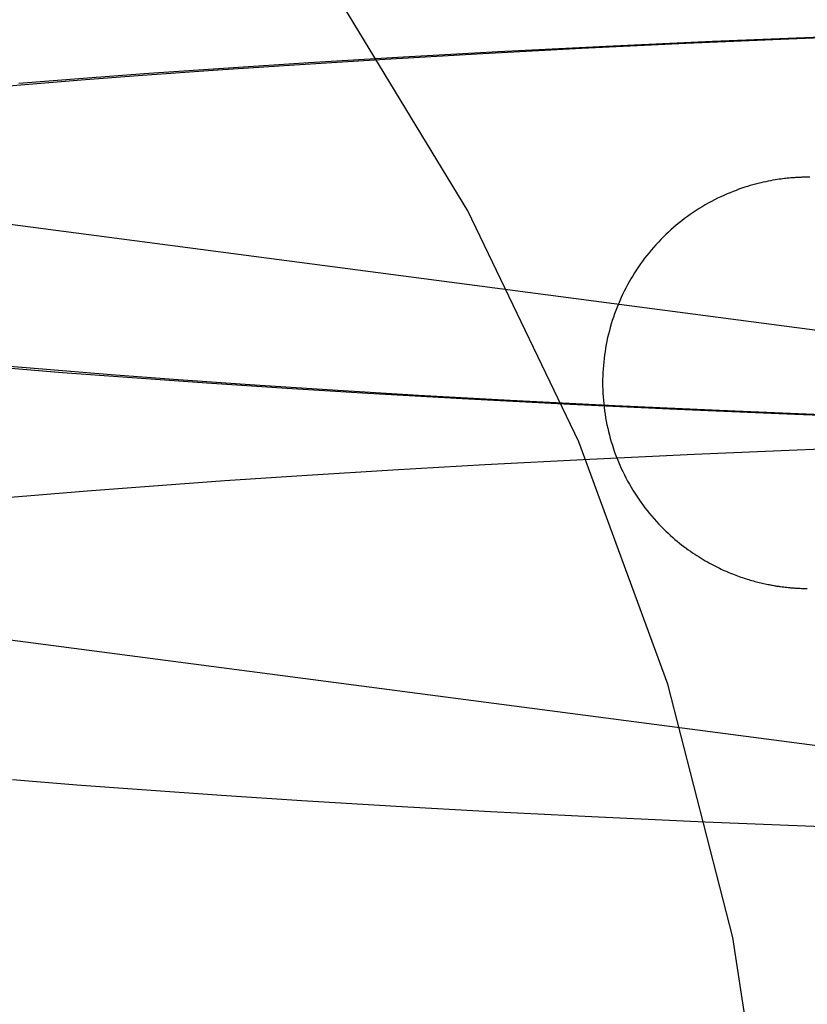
# Model space of a CAD drawing. Header units: inches. Extents: x 0 to 227, y 0 to 147.
# Tile 46 of 83: x 78.6997 to 78.7743, y 74.7392 to 74.8325. Entities that reach past the tile are written whole.
import ezdxf

# ---------------------------------------------------------------- set-up
doc = ezdxf.new("R2010")
doc.units = ezdxf.units.IN
doc.header["$LTSCALE"] = 12.466667
doc.header["$MEASUREMENT"] = 0
doc.linetypes.add('HIDDEN', pattern=[0.2, 0.1, -0.1])
doc.layers.add('DEFAULT_2', color=8, linetype='HIDDEN')

msp = doc.modelspace()

# ---------------------------------------------------------------- linework, layer by layer
at = {"layer": 'DEFAULT_2', "color": 8, "linetype": 'HIDDEN'}
for p, q in [((78.765293, 74.830384), (78.755199, 74.829923)), ((78.762762, 74.830225), (78.772497, 74.830646)), ((78.776408, 74.830841), (78.765293, 74.830384)), ((78.772497, 74.830646), (78.783184, 74.831061)), ((78.744985, 74.829407), (78.736009, 74.828912)), ((78.74296, 74.829233), (78.752889, 74.829754)), ((78.755199, 74.829923), (78.744985, 74.829407)), ((78.752889, 74.829754), (78.762762, 74.830225)), ((78.725694, 74.828201), (78.73429, 74.828736)), ((78.736009, 74.828912), (78.72705, 74.828374)), ((78.73429, 74.828736), (78.74296, 74.829233)), ((78.711293, 74.827198), (78.718428, 74.827713)), ((78.719425, 74.82788), (78.711881, 74.827355)), ((78.718428, 74.827713), (78.725694, 74.828201)), ((78.72705, 74.828374), (78.719425, 74.82788)), ((78.705679, 74.826893), (78.699572, 74.82641)), ((78.699784, 74.826286), (78.705471, 74.826751)), ((78.705471, 74.826751), (78.711293, 74.827198)), ((78.711881, 74.827355), (78.705679, 74.826893)), ((78.694251, 74.825805), (78.699784, 74.826286)), ((78.631168, 74.821944), (78.835129, 74.795216)), ((78.772691, 74.817475), (78.772531, 74.81746)), ((78.772826, 74.817486), (78.772691, 74.817475)), ((78.772944, 74.817495), (78.772826, 74.817486)), ((78.773047, 74.817502), (78.772944, 74.817495)), ((78.773138, 74.817508), (78.773047, 74.817502)), ((78.773258, 74.817515), (78.773138, 74.817508)), ((78.773363, 74.817521), (78.773258, 74.817515)), ((78.773458, 74.817526), (78.773363, 74.817521)), ((78.773547, 74.81753), (78.773458, 74.817526)), ((78.773657, 74.817534), (78.773547, 74.81753)), ((78.773755, 74.817538), (78.773657, 74.817534)), ((78.773858, 74.817541), (78.773755, 74.817538)), ((78.773943, 74.817543), (78.773858, 74.817541)), ((78.774075, 74.817545), (78.773957, 74.817543)), ((78.774187, 74.817547), (78.774069, 74.817545)), ((78.774496, 74.81755), (78.774203, 74.817547)), ((78.702567, 74.799297), (78.696942, 74.799771)), ((78.69767, 74.79956), (78.703729, 74.799071)), ((78.708338, 74.798839), (78.702567, 74.799297)), ((78.703729, 74.799071), (78.709888, 74.798604)), ((78.714233, 74.798399), (78.708338, 74.798839)), ((78.709888, 74.798604), (78.717387, 74.798072)), ((78.721446, 74.797894), (78.714233, 74.798399)), ((78.717387, 74.798072), (78.724975, 74.79757)), ((78.728774, 74.797416), (78.721446, 74.797894)), ((78.724975, 74.79757), (78.732622, 74.7971)), ((78.737425, 74.796893), (78.728774, 74.797416)), ((78.732622, 74.7971), (78.741576, 74.79659)), ((78.74613, 74.796409), (78.737425, 74.796893)), ((78.741576, 74.79659), (78.751789, 74.796058)), ((78.756075, 74.795902), (78.74613, 74.796409)), ((78.751789, 74.796058), (78.761907, 74.795579)), ((78.765937, 74.795446), (78.756075, 74.795902)), ((78.761907, 74.795579), (78.773082, 74.795103)), ((78.775634, 74.795041), (78.765937, 74.795446)), ((78.773082, 74.795103), (78.783933, 74.794693)), ((78.773304, 74.791745), (78.783996, 74.792156)), ((78.753665, 74.790859), (78.763558, 74.791328)), ((78.763558, 74.791328), (78.773304, 74.791745)), ((78.735011, 74.789845), (78.74371, 74.79034)), ((78.74371, 74.79034), (78.753665, 74.790859)), ((78.719087, 74.788825), (78.726383, 74.789312)), ((78.726383, 74.789312), (78.735011, 74.789845)), ((78.711918, 74.788311), (78.719087, 74.788825)), ((78.694785, 74.786919), (78.700349, 74.787399)), ((78.700349, 74.787399), (78.706067, 74.787864)), ((78.706067, 74.787864), (78.711918, 74.788311)), ((78.626173, 74.783266), (78.843976, 74.754723)), ((78.77188, 74.778773), (78.772031, 74.778755)), ((78.772031, 74.778755), (78.772175, 74.778738)), ((78.772175, 74.778738), (78.772311, 74.778723)), ((78.772311, 74.778723), (78.77244, 74.77871)), ((78.77244, 74.77871), (78.772562, 74.778698)), ((78.772562, 74.778698), (78.772679, 74.778687)), ((78.772679, 74.778687), (78.77279, 74.778678)), ((78.77279, 74.778678), (78.772896, 74.77867)), ((78.772896, 74.77867), (78.772995, 74.778662)), ((78.772995, 74.778662), (78.773088, 74.778656)), ((78.773088, 74.778656), (78.773173, 74.778651)), ((78.773173, 74.778651), (78.773289, 74.778644)), ((78.773289, 74.778644), (78.773392, 74.778638)), ((78.773392, 74.778638), (78.773485, 74.778634)), ((78.773485, 74.778634), (78.7736, 74.778629)), ((78.7736, 74.778629), (78.773703, 74.778625)), ((78.773703, 74.778625), (78.773793, 74.778622)), ((78.773793, 74.778622), (78.773888, 74.77862)), ((78.773888, 74.77862), (78.773996, 74.778617)), ((78.773989, 74.778617), (78.774123, 74.778615)), ((78.774123, 74.778615), (78.774261, 74.778613)), ((78.698979, 74.760518), (78.705064, 74.760034)), ((78.705064, 74.760034), (78.711246, 74.759571)), ((78.711246, 74.759571), (78.718767, 74.759044)), ((78.718767, 74.759044), (78.726373, 74.758548)), ((78.726373, 74.758548), (78.735311, 74.758008)), ((78.735311, 74.758008), (78.744271, 74.757511)), ((78.744271, 74.757511), (78.754472, 74.756992)), ((78.754472, 74.756992), (78.764558, 74.756527)), ((78.764558, 74.756527), (78.775673, 74.756067))]:
    msp.add_line(p, q, dxfattribs=at)
for points in [[(78.772531, 74.81746), (78.772439, 74.817451), (78.772339, 74.817441), (78.772226, 74.817429), (78.772098, 74.817414), (78.771953, 74.817397), (78.771786, 74.817375), (78.771604, 74.81735), (78.771409, 74.817321), (78.771204, 74.817289), (78.770993, 74.817253), (78.770775, 74.817213), (78.770551, 74.81717), (78.770322, 74.817123), (78.770088, 74.817072), (78.769849, 74.817016), (78.769606, 74.816957), (78.769359, 74.816893), (78.769108, 74.816825), (78.768853, 74.816751), (78.768593, 74.816673), (78.768329, 74.816589), (78.768061, 74.8165), (78.767789, 74.816404), (78.767512, 74.816303), (78.767231, 74.816195), (78.766946, 74.81608), (78.766656, 74.815958), (78.766363, 74.815829), (78.766067, 74.815693), (78.76577, 74.815551), (78.765473, 74.815402), (78.765177, 74.815247), (78.764883, 74.815086), (78.764591, 74.814921), (78.764302, 74.81475), (78.764017, 74.814575), (78.763735, 74.814395), (78.763456, 74.814211), (78.763181, 74.814021), (78.762909, 74.813827), (78.76264, 74.813629), (78.762374, 74.813425), (78.762112, 74.813218), (78.761854, 74.813005), (78.761599, 74.812788), (78.761348, 74.812567), (78.761101, 74.812342), (78.760858, 74.812113), (78.760619, 74.811879), (78.760384, 74.811641), (78.760153, 74.8114), (78.759926, 74.811154), (78.759704, 74.810905), (78.759485, 74.810652), (78.759272, 74.810395), (78.759062, 74.810134), (78.758857, 74.80987), (78.758657, 74.809602), (78.758461, 74.809331), (78.75827, 74.809057), (78.758084, 74.808779), (78.757903, 74.808499), (78.757726, 74.808215), (78.757554, 74.807929), (78.757388, 74.807639), (78.757226, 74.807347), (78.75707, 74.807052), (78.756918, 74.806754), (78.756772, 74.806454), (78.75663, 74.806151), (78.756494, 74.805846), (78.756364, 74.805539), (78.756238, 74.80523), (78.756118, 74.804918), (78.756004, 74.804604), (78.755894, 74.804289), (78.75579, 74.803972), (78.755692, 74.803653), (78.755599, 74.803332), (78.755512, 74.80301), (78.75543, 74.802686), (78.755353, 74.802361), (78.755283, 74.802034), (78.755218, 74.801707), (78.755158, 74.801378), (78.755104, 74.801049), (78.755056, 74.800718), (78.755014, 74.800387), (78.754977, 74.800055), (78.754946, 74.799722), (78.75492, 74.799389), (78.754901, 74.799056), (78.754887, 74.798722), (78.754879, 74.798389), (78.754876, 74.798081)], [(78.754876, 74.798081), (78.754879, 74.797773), (78.754887, 74.797438), (78.754901, 74.797103), (78.754921, 74.796769), (78.754946, 74.796434), (78.754977, 74.7961), (78.755015, 74.795767), (78.755057, 74.795434), (78.755106, 74.795102), (78.75516, 74.794771), (78.75522, 74.794441), (78.755286, 74.794112), (78.755357, 74.793785), (78.755434, 74.793458), (78.755516, 74.793133), (78.755604, 74.792809), (78.755698, 74.792487), (78.755797, 74.792167), (78.755902, 74.791848), (78.756012, 74.791532), (78.756128, 74.791217), (78.756249, 74.790904), (78.756376, 74.790593), (78.756507, 74.790285), (78.756645, 74.789979), (78.756787, 74.789675), (78.756934, 74.789374), (78.757087, 74.789075), (78.757245, 74.78878), (78.757408, 74.788487), (78.757576, 74.788196), (78.757749, 74.787909), (78.757927, 74.787624), (78.75811, 74.787342), (78.758298, 74.787064), (78.75849, 74.786789), (78.758687, 74.786518), (78.758888, 74.786251), (78.759094, 74.785987), (78.759305, 74.785725), (78.759523, 74.785465), (78.759745, 74.785209), (78.759971, 74.784958), (78.760198, 74.784714), (78.760423, 74.78448), (78.760646, 74.784255), (78.760866, 74.784041), (78.761084, 74.783835), (78.761299, 74.783638), (78.761513, 74.783447), (78.761725, 74.783264), (78.761937, 74.783087), (78.762147, 74.782915), (78.762357, 74.782749), (78.762566, 74.782588), (78.762775, 74.782431), (78.762983, 74.78228), (78.763189, 74.782134), (78.763395, 74.781992), (78.763599, 74.781855), (78.763802, 74.781722), (78.764004, 74.781594), (78.764205, 74.78147), (78.764403, 74.78135), (78.764601, 74.781235), (78.764796, 74.781123), (78.76499, 74.781015), (78.765183, 74.780911), (78.765373, 74.780811), (78.765562, 74.780714), (78.765748, 74.780621), (78.765933, 74.780531), (78.766116, 74.780445), (78.766296, 74.780362), (78.766475, 74.780282), (78.76665, 74.780205), (78.766823, 74.780132), (78.766994, 74.780061), (78.767161, 74.779994), (78.767326, 74.779929), (78.767488, 74.779867), (78.767648, 74.779808), (78.767805, 74.779751), (78.767961, 74.779696), (78.768115, 74.779643), (78.768267, 74.779592), (78.768418, 74.779543), (78.768568, 74.779496), (78.768717, 74.77945), (78.768864, 74.779406), (78.76901, 74.779364), (78.769155, 74.779323), (78.769298, 74.779284), (78.76944, 74.779247), (78.76958, 74.779211), (78.769718, 74.779176), (78.769855, 74.779143), (78.76999, 74.779112), (78.770123, 74.779082), (78.770255, 74.779053), (78.770384, 74.779025), (78.770511, 74.778999), (78.770634, 74.778975), (78.770752, 74.778952), (78.770865, 74.778931), (78.770974, 74.778912), (78.771078, 74.778894), (78.771179, 74.778877), (78.771276, 74.778861), (78.771371, 74.778846), (78.771462, 74.778832), (78.771551, 74.778819), (78.771637, 74.778806), (78.77172, 74.778795), (78.77188, 74.778773)]]:
    msp.add_lwpolyline(points, dxfattribs=at)
msp.add_arc((78.522277, 74.695196), 0.25, 270, 90, dxfattribs=at)

doc.saveas('drawing.dxf')
